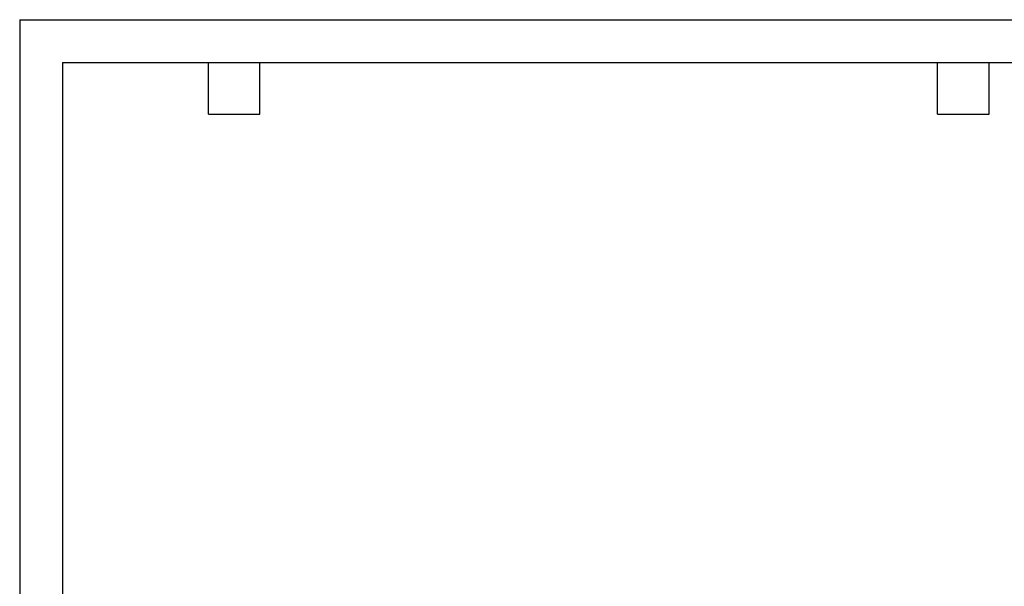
# Model space of a CAD drawing. Header units: inches. Extents: x 0 to 44, y 0 to 34.
# Tile 5 of 18: x 0 to 23, y 20.8 to 34. Entities that reach past the tile are written whole.
import ezdxf

# ---------------------------------------------------------------- set-up
doc = ezdxf.new("R2010")
doc.units = ezdxf.units.IN
doc.header["$LTSCALE"] = 4
doc.header["$MEASUREMENT"] = 0
doc.layers.add('TEXT', color=140, linetype='Continuous', lineweight=25)

msp = doc.modelspace()

# ---------------------------------------------------------------- linework, layer by layer
at = {"color": 7, "linetype": 'Continuous'}
for q in [(0.000389, 0.000421), (44.000389, 34.000421)]:
    msp.add_line((0.000389, 34.000421), q, dxfattribs=at)
at = {"layer": 'TEXT'}
for p, q in [((1, 33), (43, 33)), ((1, 33), (1, 1)), ((4.4, 31.8), (4.4, 33)), ((5.6, 31.8), (5.6, 33)), ((21.4, 31.8), (21.4, 33)), ((22.6, 31.8), (22.6, 33)), ((4.4, 31.8), (5.6, 31.8)), ((21.4, 31.8), (22.6, 31.8))]:
    msp.add_line(p, q, dxfattribs=at)

doc.saveas('drawing.dxf')
